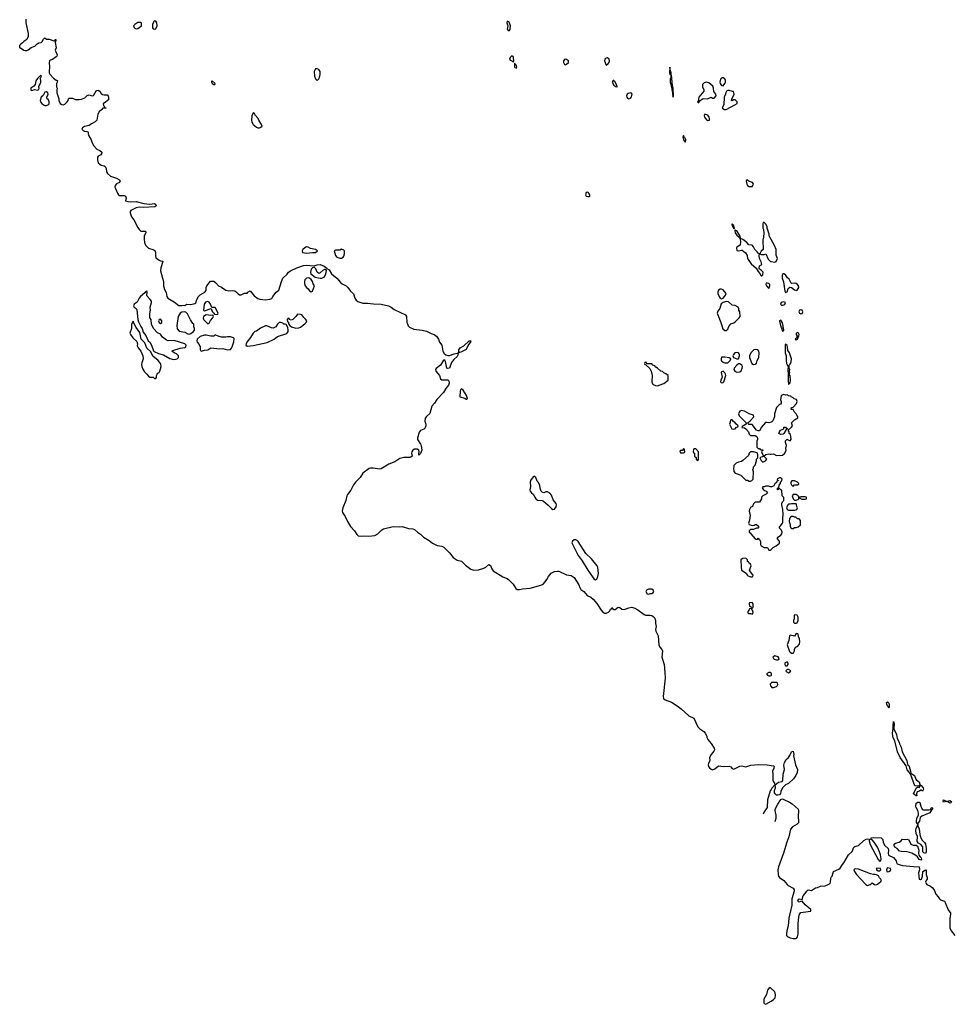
# Model space of a CAD drawing. Header units: inches. Extents: x 2380427 to 2580949, y 385907 to 546039.
# Tile 56 of 121: x 2520117 to 2532384, y 418423 to 431371. Entities that reach past the tile are written whole.
import ezdxf

# ---------------------------------------------------------------- set-up
doc = ezdxf.new("R2010")
doc.units = ezdxf.units.IN
doc.header["$MEASUREMENT"] = 0
for name, color, linetype in [('C5421', 7, 'Continuous'), ('C5422', 7, 'Continuous'), ('C5423', 7, 'Continuous'), ('C5431', 7, 'Continuous'), ('C5432', 7, 'Continuous')]:
    doc.layers.add(name, color=color, linetype=linetype)

msp = doc.modelspace()

# ---------------------------------------------------------------- linework, layer by layer
at = {"layer": 'C5421', "color": 5, "elevation": 20}
msp.add_lwpolyline([(2530000, 418633), (2529990, 418642), (2529970, 418631), (2529955, 418610), (2529947, 418590), (2529942, 418550), (2529903, 418490), (2529904, 418444), (2529910, 418433), (2529930, 418423), (2530000, 418466)], dxfattribs=at)
at = {"layer": 'C5422', "color": 5}
for points, elevation in [([(2521062, 430000), (2521030, 429980), (2520970, 429966), (2520945, 429950), (2520935, 429930), (2520953, 429913), (2520970, 429906), (2521002, 429902), (2521015, 429895), (2521019, 429890), (2521018, 429870), (2521025, 429845), (2521059, 429790), (2521071, 429750), (2521091, 429711), (2521131, 429670), (2521171, 429650), (2521196, 429630), (2521194, 429606), (2521184, 429596), (2521150, 429577), (2521139, 429561), (2521139, 429530), (2521151, 429490), (2521171, 429470), (2521190, 429459), (2521230, 429451), (2521241, 429441), (2521253, 429413), (2521260, 429370), (2521273, 429350), (2521310, 429313), (2521390, 429286), (2521421, 429270), (2521439, 429250), (2521431, 429230), (2521390, 429212), (2521371, 429189), (2521370, 429170), (2521378, 429150), (2521405, 429090), (2521418, 429070), (2521430, 429060), (2521490, 429059), (2521510, 429050), (2521516, 429030), (2521511, 428990), (2521538, 428978), (2521570, 428974), (2521650, 428981), (2521750, 428954), (2521830, 428947), (2521890, 428953), (2521910, 428942), (2521914, 428926), (2521910, 428918), (2521894, 428910), (2521750, 428902), (2521690, 428906), (2521650, 428898), (2521579, 428861), (2521570, 428850), (2521569, 428830), (2521590, 428778), (2521617, 428737), (2521670, 428638), (2521690, 428610), (2521710, 428592), (2521771, 428590), (2521775, 428570), (2521756, 428530), (2521753, 428487), (2521757, 428443), (2521770, 428408), (2521810, 428366), (2521870, 428350), (2521896, 428336), (2521905, 428310), (2521902, 428270), (2521910, 428238), (2521950, 428207), (2521970, 428199), (2521997, 428197), (2522002, 428190), (2521973, 428110), (2521971, 428069), (2521996, 427970), (2522011, 427930), (2522011, 427870), (2522024, 427824), (2522043, 427783), (2522051, 427730), (2522066, 427710), (2522155, 427655), (2522210, 427612), (2522250, 427612), (2522270, 427618), (2522290, 427612), (2522310, 427631), (2522370, 427625), (2522422, 427638), (2522434, 427646), (2522449, 427691), (2522469, 427731), (2522489, 427751), (2522553, 427787), (2522569, 427810), (2522569, 427850), (2522579, 427870), (2522629, 427931), (2522650, 427934), (2522670, 427932), (2522698, 427910), (2522731, 427870), (2522772, 427852), (2522830, 427816), (2522870, 427805), (2522910, 427810), (2522946, 427806), (2522971, 427790), (2522990, 427766), (2523010, 427751), (2523030, 427752), (2523073, 427773), (2523110, 427774), (2523118, 427790), (2523150, 427805), (2523200, 427740), (2523250, 427703), (2523275, 427695), (2523352, 427688), (2523406, 427694), (2523434, 427706), (2523445, 427730), (2523490, 427786), (2523524, 427816), (2523561, 427930), (2523580, 427970), (2523636, 428024), (2523655, 428050), (2523681, 428070), (2523761, 428110), (2523850, 428138), (2523890, 428143), (2523990, 428135), (2524032, 428148), (2524070, 428150), (2524121, 428130), (2524151, 428110), (2524158, 428098), (2524190, 428081), (2524219, 428030), (2524290, 427970), (2524335, 427915), (2524358, 427898), (2524410, 427870), (2524434, 427850), (2524470, 427803), (2524510, 427767), (2524527, 427710), (2524544, 427684), (2524565, 427665), (2524630, 427642), (2524690, 427643), (2524770, 427634), (2524870, 427631), (2524970, 427606), (2525002, 427590), (2525042, 427562), (2525190, 427490), (2525207, 427470), (2525211, 427391), (2525216, 427370), (2525226, 427346), (2525246, 427326), (2525302, 427302), (2525410, 427290), (2525470, 427273), (2525530, 427244), (2525570, 427230), (2525601, 427210), (2525626, 427170), (2525639, 427130), (2525668, 427090), (2525681, 427010), (2525700, 426980), (2525722, 426962), (2525750, 426956), (2525770, 426957), (2525830, 426977), (2525870, 426984), (2525879, 426981), (2525889, 426991), (2525895, 427005), (2525892, 427012), (2525895, 427030), (2525910, 427056), (2525957, 427083), (2526030, 427147), (2526051, 427150), (2526045, 427135), (2526047, 427130), (2526022, 427098), (2525990, 427035), (2525910, 426996), (2525902, 426998), (2525881, 426979), (2525884, 426970), (2525870, 426940), (2525824, 426896), (2525797, 426863), (2525770, 426790), (2525750, 426784), (2525736, 426790), (2525729, 426809), (2525718, 426878), (2525710, 426892), (2525690, 426894), (2525650, 426830), (2525595, 426785), (2525588, 426770), (2525592, 426750), (2525639, 426690), (2525650, 426648), (2525670, 426636), (2525753, 426633), (2525768, 426610), (2525767, 426590), (2525756, 426564), (2525721, 426519), (2525690, 426468), (2525602, 426378), (2525575, 426330), (2525539, 426290), (2525510, 426192), (2525467, 426153), (2525452, 426130), (2525448, 426090), (2525461, 426050), (2525461, 426030), (2525450, 426003), (2525433, 425987), (2525390, 425970), (2525372, 425948), (2525350, 425870), (2525350, 425850), (2525391, 425790), (2525399, 425770), (2525406, 425710), (2525390, 425665), (2525366, 425646), (2525366, 425666), (2525373, 425687), (2525368, 425710), (2525345, 425725), (2525310, 425722), (2525290, 425710), (2525274, 425690), (2525270, 425670), (2525278, 425630), (2525263, 425617), (2525247, 425613), (2525170, 425612), (2525119, 425601), (2525050, 425555), (2524974, 425526), (2524870, 425465), (2524850, 425460), (2524765, 425475), (2524730, 425475), (2524716, 425470), (2524631, 425409), (2524594, 425350), (2524536, 425290), (2524510, 425254), (2524474, 425186), (2524430, 425126), (2524421, 425110), (2524408, 425050), (2524366, 424950), (2524359, 424910), (2524365, 424890), (2524398, 424838), (2524429, 424770), (2524470, 424708), (2524522, 424650), (2524550, 424601), (2524570, 424584), (2524610, 424578), (2524650, 424584), (2524710, 424578), (2524790, 424587), (2524830, 424611), (2524879, 424661), (2524903, 424677), (2525030, 424706), (2525110, 424702), (2525150, 424705), (2525230, 424678), (2525290, 424677), (2525310, 424667), (2525350, 424630), (2525390, 424606), (2525430, 424565), (2525503, 424523), (2525549, 424489), (2525610, 424456), (2525668, 424448), (2525695, 424435), (2525770, 424362), (2525817, 424297), (2525870, 424265), (2525930, 424249), (2525980, 424200), (2526050, 424145), (2526090, 424133), (2526150, 424136), (2526223, 424157), (2526247, 424170), (2526290, 424205), (2526310, 424193), (2526327, 424150), (2526345, 424125), (2526470, 424046), (2526530, 424021), (2526548, 424008), (2526609, 423950), (2526643, 423890), (2526660, 423880), (2526690, 423877), (2526730, 423886), (2526830, 423894), (2526970, 423933), (2527001, 423950), (2527030, 423977), (2527052, 424008), (2527072, 424050), (2527109, 424091), (2527150, 424113), (2527190, 424119), (2527210, 424117), (2527310, 424072), (2527370, 424063), (2527410, 424037), (2527470, 423941), (2527483, 423903), (2527499, 423879), (2527537, 423850), (2527581, 423801), (2527630, 423776), (2527660, 423750), (2527710, 423694), (2527764, 423604), (2527790, 423575), (2527810, 423568), (2527830, 423568), (2527860, 423580), (2527881, 423599), (2527890, 423619), (2527908, 423632), (2527910, 423642), (2527914, 423630), (2527930, 423614), (2527950, 423616), (2527990, 423646), (2528010, 423639), (2528038, 423618), (2528070, 423613), (2528130, 423638), (2528170, 423645), (2528210, 423631), (2528249, 423610), (2528330, 423547), (2528350, 423541), (2528410, 423540), (2528430, 423536), (2528450, 423524), (2528470, 423500), (2528481, 423470), (2528480, 423430), (2528488, 423390), (2528481, 423350), (2528484, 423330), (2528513, 423270), (2528524, 423150), (2528539, 423119), (2528564, 423090), (2528571, 423071), (2528565, 422990), (2528592, 422890), (2528604, 422790), (2528606, 422710), (2528583, 422470), (2528586, 422446), (2528590, 422438), (2528607, 422427), (2528690, 422395), (2528764, 422350), (2528818, 422310), (2528917, 422217), (2528986, 422186), (2529035, 422070), (2529064, 422044), (2529116, 422010), (2529134, 421990), (2529154, 421950), (2529156, 421930), (2529167, 421907), (2529214, 421854), (2529253, 421790), (2529257, 421770), (2529246, 421750), (2529211, 421710), (2529192, 421670), (2529194, 421630), (2529176, 421590), (2529174, 421570), (2529177, 421550), (2529190, 421531), (2529210, 421515), (2529230, 421508), (2529260, 421520), (2529310, 421558), (2529371, 421551), (2529450, 421555), (2529470, 421547), (2529490, 421525), (2529510, 421516), (2529530, 421522), (2529570, 421548), (2529590, 421556), (2529617, 421557), (2529670, 421545), (2529734, 421566), (2529830, 421575), (2529950, 421570), (2530000, 421564)], 20), ([(2523185, 430000), (2523190, 429992), (2523230, 429958), (2523250, 429951), (2523270, 429951), (2523290, 429958), (2523308, 429970), (2523294, 430000)], 40), ([(2530000, 428479), (2529982, 428510), (2529975, 428530), (2529975, 428550), (2529948, 428628), (2529947, 428647), (2529936, 428676), (2529910, 428706), (2529898, 428702), (2529893, 428687), (2529892, 428630), (2529902, 428610), (2529905, 428570), (2529902, 428510), (2529892, 428470), (2529894, 428350), (2529870, 428326), (2529854, 428290), (2529870, 428282), (2529910, 428282), (2529933, 428293), (2529964, 428224), (2529992, 428192), (2530000, 428191)], 40), ([(2530000, 426080), (2529970, 426069), (2529944, 426076), (2529925, 426075), (2529871, 426010), (2529867, 425993), (2529850, 425966), (2529830, 425966), (2529810, 425975), (2529750, 426049), (2529709, 426049), (2529698, 426058), (2529695, 426070), (2529725, 426095), (2529775, 426150), (2529770, 426170), (2529710, 426188), (2529650, 426221), (2529630, 426227), (2529610, 426230), (2529590, 426225), (2529579, 426210), (2529573, 426190), (2529581, 426161), (2529674, 426070), (2529674, 426050), (2529618, 426022), (2529614, 426010), (2529650, 426002), (2529670, 425992), (2529701, 425950), (2529710, 425922), (2529730, 425905), (2529790, 425902), (2529814, 425890), (2529822, 425870), (2529822, 425850), (2529814, 425830), (2529814, 425750), (2529830, 425734), (2529850, 425734), (2529858, 425718), (2529893, 425713), (2529890, 425706), (2529878, 425702), (2529874, 425690), (2529898, 425638), (2529910, 425634), (2529930, 425652), (2529970, 425661), (2529990, 425656), (2530000, 425657)], 40), ([(2530000, 425226), (2529990, 425226), (2529970, 425238), (2529950, 425238), (2529925, 425235), (2529910, 425226), (2529890, 425226), (2529885, 425215), (2529886, 425206), (2529906, 425186), (2529934, 425170), (2529952, 425150), (2529950, 425146), (2529934, 425130), (2529890, 425108), (2529872, 425090), (2529872, 425070), (2529850, 425026), (2529790, 425026), (2529770, 425006), (2529754, 424970), (2529730, 424955), (2529715, 424930), (2529711, 424910), (2529727, 424850), (2529716, 424790), (2529701, 424750), (2529710, 424732), (2529750, 424718), (2529776, 424724), (2529790, 424731), (2529810, 424732), (2529834, 424710), (2529834, 424690), (2529830, 424686), (2529810, 424686), (2529770, 424668), (2529730, 424666), (2529714, 424650), (2529714, 424630), (2529725, 424625), (2529732, 424610), (2529790, 424542), (2529810, 424534), (2529822, 424538), (2529830, 424554), (2529838, 424538), (2529854, 424530), (2529862, 424510), (2529862, 424470), (2529871, 424451), (2529910, 424432), (2529952, 424432), (2529970, 424394), (2529990, 424394), (2530000, 424404)], 40), ([(2530000, 422776), (2529990, 422786), (2529970, 422786), (2529942, 422770), (2529954, 422750), (2529970, 422742), (2529990, 422742), (2530000, 422747)], 40), ([(2530000, 422646), (2529987, 422633), (2529991, 422610), (2530000, 422601)], 40), ([(2530000, 421248), (2529990, 421230), (2529954, 421110), (2529947, 421010), (2529910, 420953), (2529897, 420923)], 20)]:
    msp.add_lwpolyline(points, dxfattribs=dict(at, elevation=elevation))
for points, elevation in [([(2528850, 429848), (2528841, 429830), (2528844, 429810), (2528850, 429792), (2528870, 429762), (2528876, 429764), (2528878, 429790), (2528870, 429814), (2528861, 429821)], 40), ([(2529690, 429266), (2529678, 429262), (2529674, 429246), (2529681, 429210), (2529690, 429192), (2529710, 429178), (2529750, 429178), (2529762, 429190), (2529769, 429210), (2529754, 429230), (2529708, 429248)], 40), ([(2527590, 429104), (2527570, 429097), (2527561, 429070), (2527570, 429051), (2527590, 429045), (2527610, 429047), (2527618, 429050), (2527618, 429070), (2527604, 429090)], 40), ([(2529490, 428686), (2529485, 428675), (2529490, 428654), (2529494, 428654), (2529510, 428622), (2529516, 428624), (2529518, 428630), (2529510, 428666), (2529495, 428675)], 40), ([(2529530, 428606), (2529525, 428595), (2529528, 428568), (2529550, 428538), (2529576, 428516), (2529590, 428492), (2529599, 428501), (2529590, 428535), (2529550, 428594), (2529536, 428596)], 40), ([(2529610, 428489), (2529594, 428486), (2529599, 428450), (2529592, 428408), (2529550, 428378), (2529546, 428370), (2529550, 428334), (2529570, 428331), (2529610, 428342), (2529620, 428340), (2529664, 428304), (2529687, 428270), (2529691, 428231), (2529697, 428217), (2529740, 428160), (2529803, 428103), (2529830, 428058), (2529854, 428034), (2529870, 428002), (2529878, 428002), (2529890, 428014), (2529895, 428050), (2529874, 428074), (2529849, 428089), (2529845, 428105), (2529850, 428134), (2529878, 428150), (2529870, 428186), (2529849, 428229), (2529844, 428270), (2529848, 428290), (2529830, 428302), (2529819, 428319), (2529788, 428350), (2529770, 428386), (2529750, 428406), (2529706, 428410), (2529680, 428440), (2529630, 428479)], 40), ([(2523890, 428382), (2523867, 428373), (2523842, 428350), (2523831, 428330), (2523838, 428310), (2523863, 428303), (2523890, 428301), (2523970, 428309), (2524010, 428311), (2524034, 428330), (2524008, 428350), (2523944, 428364), (2523910, 428379)], 40), ([(2524350, 428354), (2524330, 428342), (2524270, 428342), (2524252, 428330), (2524271, 428270), (2524290, 428248), (2524330, 428233), (2524350, 428235), (2524370, 428246), (2524380, 428260), (2524389, 428290), (2524389, 428330), (2524382, 428342)], 40), ([(2523990, 428118), (2523970, 428109), (2523951, 428089), (2523942, 428050), (2523947, 428030), (2524005, 427985), (2524069, 427971), (2524090, 427971), (2524110, 427981), (2524128, 427990), (2524145, 428030), (2524154, 428074), (2524144, 428084), (2524130, 428086), (2524110, 428077), (2524070, 428044), (2524050, 428033), (2524030, 428050), (2524014, 428094)], 20), ([(2523910, 427975), (2523890, 427970), (2523869, 427951), (2523863, 427930), (2523863, 427903), (2523873, 427873), (2523890, 427851), (2523912, 427832), (2523930, 427804), (2523950, 427791), (2523970, 427801), (2523995, 427870), (2523977, 427897), (2523967, 427930), (2523953, 427953), (2523930, 427970)], 20), ([(2521790, 427806), (2521786, 427794), (2521770, 427792), (2521763, 427777), (2521706, 427730), (2521690, 427709), (2521664, 427656), (2521624, 427630), (2521613, 427610), (2521623, 427590), (2521651, 427571), (2521657, 427557), (2521670, 427430), (2521679, 427399), (2521710, 427338), (2521730, 427310), (2521741, 427261), (2521777, 427217), (2521807, 427150), (2521827, 427130), (2521853, 427090), (2521877, 427017), (2521887, 427007), (2521942, 426982), (2522010, 426962), (2522090, 426917), (2522142, 426902), (2522170, 426905), (2522189, 426911), (2522208, 426930), (2522208, 426950), (2522178, 426978), (2522148, 426990), (2522118, 427010), (2522130, 427022), (2522229, 427051), (2522290, 427062), (2522301, 427070), (2522305, 427090), (2522289, 427110), (2522150, 427152), (2522070, 427150), (2522050, 427156), (2521997, 427197), (2521970, 427234), (2521930, 427255), (2521879, 427310), (2521849, 427369), (2521848, 427428), (2521828, 427450), (2521828, 427508), (2521839, 427550), (2521835, 427590), (2521849, 427650), (2521849, 427670), (2521835, 427690), (2521794, 427734), (2521789, 427750), (2521794, 427790)], 20), ([(2529350, 427829), (2529330, 427829), (2529307, 427813), (2529299, 427790), (2529299, 427770), (2529321, 427721), (2529330, 427711), (2529350, 427701), (2529370, 427711), (2529389, 427730), (2529402, 427750), (2529408, 427770), (2529370, 427818)], 40), ([(2529950, 427908), (2529934, 427906), (2529932, 427890), (2529938, 427870), (2529970, 427834), (2529982, 427870), (2529982, 427890), (2529970, 427902)], 40), ([(2522590, 427665), (2522563, 427657), (2522545, 427630), (2522534, 427550), (2522542, 427542), (2522550, 427542), (2522634, 427574), (2522650, 427534), (2522673, 427513), (2522678, 427498), (2522710, 427494), (2522722, 427498), (2522726, 427510), (2522690, 427586), (2522646, 427586), (2522629, 427630), (2522610, 427657)], 20), ([(2529410, 427665), (2529370, 427654), (2529345, 427635), (2529326, 427574), (2529300, 427540), (2529291, 427510), (2529340, 427390), (2529367, 427307), (2529390, 427282), (2529410, 427282), (2529430, 427302), (2529444, 427336), (2529469, 427371), (2529510, 427384), (2529530, 427396), (2529554, 427426), (2529582, 427450), (2529595, 427470), (2529588, 427528), (2529578, 427550), (2529578, 427570), (2529568, 427590), (2529530, 427613), (2529490, 427618), (2529440, 427660)], 40), ([(2521970, 427435), (2521954, 427430), (2521945, 427410), (2521952, 427390), (2521970, 427378), (2521988, 427390), (2521988, 427410)], 20), ([(2522290, 427529), (2522250, 427524), (2522228, 427512), (2522201, 427470), (2522186, 427350), (2522190, 427305), (2522214, 427274), (2522290, 427263), (2522330, 427239), (2522350, 427236), (2522370, 427243), (2522402, 427270), (2522415, 427290), (2522418, 427310), (2522408, 427330), (2522407, 427367), (2522396, 427376), (2522364, 427424), (2522325, 427505), (2522304, 427524)], 20), ([(2522570, 427488), (2522534, 427470), (2522531, 427450), (2522536, 427430), (2522551, 427410), (2522590, 427372), (2522610, 427382), (2522626, 427414), (2522658, 427450), (2522666, 427470), (2522662, 427482), (2522650, 427486), (2522630, 427482)], 20), ([(2523770, 427498), (2523750, 427468), (2523712, 427430), (2523690, 427418), (2523667, 427427), (2523662, 427442), (2523650, 427446), (2523634, 427430), (2523638, 427398), (2523653, 427393), (2523654, 427370), (2523672, 427350), (2523694, 427334), (2523750, 427313), (2523790, 427318), (2523810, 427328), (2523869, 427370), (2523886, 427390), (2523892, 427410), (2523875, 427435), (2523853, 427453), (2523829, 427489), (2523810, 427495)], 20), ([(2521610, 427406), (2521590, 427366), (2521586, 427310), (2521568, 427250), (2521576, 427230), (2521607, 427187), (2521657, 427137), (2521665, 427110), (2521664, 427084), (2521674, 427054), (2521711, 427010), (2521737, 426950), (2521742, 426910), (2521723, 426857), (2521721, 426839), (2521724, 426810), (2521736, 426776), (2521760, 426740), (2521791, 426710), (2521810, 426682), (2521830, 426672), (2521872, 426672), (2521890, 426654), (2521910, 426654), (2521916, 426664), (2521918, 426690), (2521926, 426710), (2521936, 426724), (2521950, 426732), (2521962, 426750), (2521977, 426810), (2521975, 426835), (2521969, 426850), (2521939, 426890), (2521868, 426948), (2521842, 427002), (2521790, 427053), (2521762, 427122), (2521713, 427170), (2521698, 427258), (2521650, 427322), (2521622, 427370)], 20), ([(2523550, 427389), (2523532, 427388), (2523510, 427368), (2523487, 427333), (2523462, 427318), (2523450, 427314), (2523430, 427317), (2523370, 427344), (2523350, 427344), (2523286, 427314), (2523230, 427275), (2523211, 427269), (2523190, 427248), (2523154, 427190), (2523107, 427130), (2523095, 427110), (2523091, 427090), (2523110, 427076), (2523190, 427088), (2523372, 427128), (2523465, 427170), (2523510, 427206), (2523630, 427246), (2523647, 427270), (2523649, 427290), (2523642, 427322), (2523622, 427362), (2523608, 427368), (2523590, 427369), (2523579, 427379)], 20), ([(2522690, 427226), (2522684, 427216), (2522670, 427209), (2522630, 427209), (2522570, 427224), (2522550, 427224), (2522490, 427204), (2522451, 427170), (2522446, 427150), (2522451, 427130), (2522478, 427098), (2522491, 427070), (2522492, 427032), (2522498, 427018), (2522510, 427014), (2522550, 427025), (2522590, 427031), (2522630, 427056), (2522750, 427042), (2522790, 427045), (2522850, 427030), (2522890, 427035), (2522905, 427050), (2522913, 427067), (2522934, 427134), (2522937, 427177), (2522929, 427189), (2522890, 427199), (2522850, 427202), (2522830, 427195), (2522770, 427198), (2522726, 427210)], 20), ([(2529790, 427035), (2529774, 427030), (2529732, 426990), (2529718, 426950), (2529718, 426930), (2529745, 426850), (2529770, 426838), (2529790, 426842), (2529810, 426854), (2529818, 426890), (2529838, 426930), (2529842, 426990), (2529838, 427010), (2529826, 427030)], 40), ([(2529390, 426935), (2529349, 426931), (2529342, 426910), (2529344, 426890), (2529359, 426870), (2529390, 426858), (2529430, 426860), (2529462, 426890), (2529472, 426912), (2529450, 426925)], 40), ([(2529554, 426994), (2529523, 426990), (2529504, 426970), (2529498, 426950), (2529505, 426930), (2529550, 426913), (2529570, 426911), (2529577, 426923), (2529583, 426950), (2529584, 426970), (2529579, 426979), (2529570, 426990)], 40), ([(2528350, 426866), (2528338, 426862), (2528334, 426850), (2528338, 426838), (2528354, 426834), (2528404, 426784), (2528425, 426750), (2528436, 426690), (2528431, 426610), (2528442, 426582), (2528450, 426572), (2528480, 426560), (2528510, 426558), (2528530, 426565), (2528590, 426585), (2528646, 426630), (2528646, 426690), (2528616, 426716), (2528590, 426726), (2528570, 426746), (2528550, 426748), (2528508, 426788), (2528483, 426803), (2528470, 426818), (2528446, 426830), (2528430, 426846), (2528366, 426846), (2528362, 426862)], 40), ([(2529590, 426847), (2529570, 426845), (2529550, 426830), (2529516, 426790), (2529511, 426770), (2529522, 426750), (2529550, 426737), (2529590, 426742), (2529605, 426755), (2529621, 426790), (2529624, 426810), (2529615, 426830)], 40), ([(2529370, 426747), (2529350, 426739), (2529345, 426730), (2529359, 426670), (2529340, 426630), (2529336, 426610), (2529350, 426595), (2529370, 426598), (2529380, 426610), (2529406, 426690), (2529402, 426710), (2529390, 426729)], 40), ([(2525930, 426518), (2525917, 426503), (2525910, 426486), (2525906, 426410), (2525972, 426392), (2525990, 426382), (2525998, 426382), (2526006, 426390), (2525995, 426430), (2525950, 426498)], 40), ([(2529490, 426108), (2529473, 426107), (2529454, 426050), (2529486, 425990), (2529510, 425985), (2529526, 425990), (2529547, 426013), (2529562, 426018), (2529566, 426030), (2529536, 426056), (2529528, 426070), (2529505, 426085)], 40), ([(2528850, 425726), (2528833, 425707), (2528810, 425706), (2528802, 425698), (2528810, 425674), (2528850, 425674), (2528862, 425678), (2528866, 425690), (2528862, 425722)], 40), ([(2529010, 425726), (2528990, 425726), (2528978, 425722), (2528974, 425690), (2528978, 425678), (2528994, 425670), (2528994, 425630), (2529013, 425613), (2529014, 425590), (2529030, 425574), (2529042, 425578), (2529046, 425590), (2529046, 425690)], 40), ([(2529770, 425688), (2529730, 425688), (2529712, 425670), (2529702, 425638), (2529630, 425575), (2529610, 425562), (2529570, 425554), (2529541, 425539), (2529512, 425510), (2529512, 425490), (2529505, 425475), (2529511, 425430), (2529528, 425408), (2529601, 425381), (2529670, 425314), (2529690, 425314), (2529710, 425302), (2529730, 425302), (2529746, 425310), (2529766, 425330), (2529767, 425427), (2529758, 425450), (2529767, 425473), (2529769, 425491), (2529790, 425514), (2529809, 425570), (2529808, 425592), (2529826, 425610), (2529828, 425650), (2529815, 425675)], 40), ([(2529890, 425628), (2529854, 425610), (2529870, 425574), (2529890, 425554), (2529910, 425562), (2529926, 425570), (2529946, 425590), (2529910, 425626)], 40), ([(2526890, 425368), (2526870, 425358), (2526838, 425310), (2526831, 425290), (2526834, 425234), (2526825, 425190), (2526831, 425170), (2526850, 425148), (2526873, 425133), (2526892, 425090), (2526908, 425068), (2526930, 425054), (2526988, 425048), (2527002, 425042), (2527068, 424988), (2527110, 424945), (2527130, 424931), (2527150, 424936), (2527173, 424967), (2527176, 424990), (2527172, 425010), (2527136, 425056), (2527110, 425117), (2527090, 425143), (2527061, 425161), (2527036, 425164), (2527010, 425149), (2526990, 425158), (2526978, 425170), (2526962, 425210), (2526958, 425250), (2526938, 425290), (2526924, 425304), (2526908, 425350)], 40), ([(2527430, 424529), (2527410, 424529), (2527390, 424515), (2527381, 424490), (2527430, 424387), (2527464, 424324), (2527515, 424255), (2527590, 424131), (2527650, 424043), (2527670, 424019), (2527690, 424006), (2527710, 424012), (2527723, 424050), (2527729, 424090), (2527721, 424170), (2527713, 424190), (2527640, 424280), (2527564, 424350), (2527461, 424510), (2527450, 424521)], 40), ([(2529670, 424288), (2529630, 424284), (2529606, 424274), (2529602, 424270), (2529606, 424170), (2529612, 424130), (2529671, 424091), (2529690, 424062), (2529730, 424045), (2529750, 424045), (2529758, 424050), (2529766, 424070), (2529755, 424075), (2529748, 424090), (2529729, 424109), (2529718, 424130), (2529738, 424190), (2529728, 424210), (2529706, 424230), (2529702, 424242), (2529690, 424246), (2529688, 424270)], 40), ([(2528430, 423884), (2528390, 423884), (2528380, 423880), (2528362, 423870), (2528351, 423850), (2528370, 423822), (2528390, 423818), (2528410, 423826), (2528430, 423826), (2528450, 423838), (2528457, 423850), (2528449, 423870)], 40), ([(2529750, 423706), (2529718, 423702), (2529714, 423690), (2529718, 423658), (2529733, 423653), (2529738, 423638), (2529750, 423634), (2529762, 423638), (2529766, 423650), (2529766, 423690)], 40), ([(2529730, 423626), (2529718, 423622), (2529714, 423610), (2529694, 423590), (2529694, 423570), (2529704, 423564), (2529730, 423562), (2529750, 423554), (2529766, 423570), (2529762, 423602), (2529750, 423606), (2529742, 423622)], 40)]:
    msp.add_lwpolyline(points, close=True, dxfattribs=dict(at, elevation=elevation))
at = {"layer": 'C5423', "color": 5}
for points, elevation in [([(2520197, 431377), (2520199, 431330), (2520231, 431190), (2520228, 431152), (2520211, 431109), (2520170, 431085), (2520154, 431066), (2520131, 431050), (2520117, 431030), (2520117, 431010), (2520170, 430971), (2520190, 430964), (2520210, 430967), (2520230, 430975), (2520270, 431005), (2520315, 431025), (2520346, 431054), (2520370, 431066), (2520398, 431070), (2520415, 431085), (2520430, 431114), (2520450, 431134), (2520470, 431114), (2520507, 431113), (2520566, 431094), (2520582, 431098), (2520586, 431110), (2520591, 431111), (2520594, 431090), (2520582, 431078), (2520582, 431070), (2520598, 431002), (2520585, 430970), (2520611, 430910), (2520605, 430890), (2520597, 430883), (2520550, 430849), (2520522, 430838), (2520511, 430829), (2520505, 430810), (2520505, 430790), (2520511, 430770), (2520506, 430674), (2520514, 430654), (2520563, 430603), (2520597, 430577), (2520614, 430570), (2520612, 430550), (2520602, 430530), (2520602, 430490), (2520611, 430470), (2520605, 430450), (2520605, 430410), (2520621, 430370), (2520631, 430330), (2520631, 430310), (2520651, 430270), (2520670, 430256), (2520690, 430251), (2520710, 430261), (2520742, 430290), (2520755, 430310), (2520758, 430330), (2520770, 430338), (2520810, 430341), (2520850, 430323), (2520899, 430321), (2520932, 430328), (2520975, 430345), (2521007, 430373), (2521030, 430381), (2521070, 430371), (2521090, 430372), (2521125, 430435), (2521130, 430441), (2521150, 430446), (2521170, 430430), (2521190, 430401), (2521208, 430388), (2521230, 430383), (2521270, 430385), (2521277, 430377), (2521287, 430350), (2521285, 430315), (2521230, 430274), (2521214, 430270), (2521218, 430238), (2521230, 430234), (2521238, 430218), (2521254, 430210), (2521250, 430206), (2521210, 430208), (2521198, 430190), (2521161, 430159), (2521146, 430130), (2521131, 430050), (2521111, 430030), (2521062, 430000)], 20), ([(2523294, 430000), (2523290, 430008), (2523262, 430050), (2523252, 430072), (2523218, 430110), (2523202, 430142), (2523190, 430146), (2523172, 430108), (2523165, 430050), (2523170, 430022), (2523185, 430000)], 40)]:
    msp.add_lwpolyline(points, dxfattribs=dict(at, elevation=elevation))
for points, elevation in [([(2521710, 431335), (2521670, 431335), (2521630, 431309), (2521616, 431290), (2521621, 431270), (2521630, 431261), (2521650, 431251), (2521670, 431256), (2521718, 431290), (2521720, 431320), (2521718, 431330)], 40), ([(2521890, 431354), (2521885, 431350), (2521862, 431310), (2521864, 431264), (2521874, 431250), (2521890, 431245), (2521910, 431252), (2521925, 431290), (2521920, 431330), (2521910, 431353)], 40), ([(2526530, 431353), (2526523, 431330), (2526539, 431290), (2526528, 431248), (2526542, 431230), (2526550, 431227), (2526558, 431230), (2526569, 431250), (2526575, 431290), (2526557, 431337), (2526550, 431345)], 40), ([(2526590, 430894), (2526570, 430876), (2526559, 430850), (2526570, 430839), (2526604, 430824), (2526610, 430812), (2526616, 430824), (2526614, 430874), (2526607, 430887)], 40), ([(2526630, 430798), (2526625, 430795), (2526625, 430750), (2526630, 430741), (2526650, 430732), (2526656, 430750), (2526650, 430768), (2526639, 430779)], 40), ([(2527289, 430851), (2527268, 430832), (2527271, 430810), (2527283, 430783), (2527290, 430779), (2527310, 430788), (2527334, 430810), (2527337, 430830), (2527310, 430849)], 40), ([(2527850, 430870), (2527830, 430867), (2527821, 430859), (2527813, 430850), (2527810, 430830), (2527830, 430771), (2527850, 430781), (2527870, 430808), (2527875, 430830), (2527870, 430852)], 40), ([(2524030, 430726), (2524010, 430726), (2523992, 430690), (2523996, 430630), (2524010, 430592), (2524030, 430572), (2524050, 430592), (2524059, 430610), (2524069, 430650), (2524068, 430688), (2524050, 430718)], 40), ([(2528670, 430746), (2528663, 430670), (2528670, 430652), (2528686, 430654), (2528688, 430670), (2528675, 430710)], 40), ([(2520390, 430638), (2520358, 430602), (2520350, 430599), (2520330, 430568), (2520321, 430519), (2520304, 430496), (2520266, 430470), (2520263, 430450), (2520270, 430441), (2520290, 430443), (2520310, 430451), (2520350, 430446), (2520370, 430454), (2520374, 430470), (2520369, 430491), (2520395, 430550), (2520395, 430575), (2520388, 430592), (2520406, 430630)], 20), ([(2522650, 430568), (2522641, 430559), (2522641, 430550), (2522650, 430532), (2522670, 430518), (2522682, 430518), (2522688, 430530)], 40), ([(2527930, 430573), (2527922, 430570), (2527911, 430550), (2527930, 430512), (2527943, 430503), (2527950, 430492), (2527970, 430486), (2527975, 430490), (2527973, 430510), (2527961, 430521), (2527950, 430554)], 40), ([(2528690, 430646), (2528682, 430638), (2528681, 430610), (2528672, 430590), (2528672, 430550), (2528683, 430523), (2528690, 430474), (2528694, 430474), (2528694, 430450), (2528700, 430440), (2528710, 430354), (2528715, 430365), (2528712, 430470), (2528702, 430502)], 40), ([(2529150, 430550), (2529133, 430547), (2529119, 430541), (2529100, 430520), (2529096, 430490), (2529114, 430450), (2529115, 430430), (2529051, 430350), (2529042, 430298), (2529034, 430290), (2529042, 430282), (2529050, 430282), (2529066, 430310), (2529107, 430333), (2529166, 430330), (2529210, 430351), (2529230, 430341), (2529250, 430341), (2529279, 430370), (2529274, 430390), (2529248, 430428), (2529244, 430470), (2529235, 430495), (2529182, 430542)], 40), ([(2529370, 430607), (2529354, 430606), (2529342, 430598), (2529337, 430590), (2529328, 430550), (2529330, 430534), (2529350, 430504), (2529370, 430503), (2529393, 430530), (2529400, 430550), (2529400, 430570), (2529390, 430592)], 40), ([(2520470, 430424), (2520450, 430418), (2520427, 430373), (2520401, 430350), (2520387, 430310), (2520391, 430290), (2520408, 430268), (2520430, 430251), (2520450, 430243), (2520470, 430241), (2520489, 430251), (2520499, 430261), (2520504, 430270), (2520505, 430290), (2520496, 430316), (2520478, 430330), (2520475, 430350), (2520494, 430390), (2520489, 430410)], 20), ([(2528150, 430411), (2528119, 430401), (2528108, 430390), (2528099, 430370), (2528102, 430350), (2528110, 430341), (2528130, 430331), (2528150, 430337), (2528164, 430356), (2528171, 430390), (2528165, 430405)], 40), ([(2529450, 430439), (2529430, 430439), (2529416, 430430), (2529406, 430414), (2529401, 430390), (2529381, 430350), (2529378, 430250), (2529357, 430210), (2529385, 430190), (2529410, 430188), (2529524, 430250), (2529553, 430270), (2529552, 430290), (2529530, 430316), (2529505, 430315), (2529490, 430304), (2529478, 430310), (2529482, 430330), (2529501, 430359), (2529514, 430390), (2529507, 430427), (2529493, 430427)], 40), ([(2529130, 430128), (2529121, 430110), (2529125, 430090), (2529150, 430054), (2529170, 430045), (2529189, 430051), (2529192, 430070), (2529186, 430090), (2529170, 430117)], 40)]:
    msp.add_lwpolyline(points, close=True, dxfattribs=dict(at, elevation=elevation))
at = {"layer": 'C5431', "color": 5, "elevation": 20}
for points in [[(2530212, 420000), (2530225, 419985), (2530291, 419951), (2530305, 419930), (2530305, 419910), (2530275, 419810), (2530275, 419725), (2530234, 419554), (2530227, 419453), (2530208, 419388), (2530203, 419350), (2530205, 419330), (2530216, 419316), (2530250, 419298), (2530290, 419290), (2530330, 419290), (2530341, 419299), (2530349, 419310), (2530355, 419345), (2530356, 419484), (2530364, 419570), (2530373, 419610), (2530390, 419630), (2530490, 419642), (2530522, 419650), (2530524, 419670), (2530450, 419733), (2530410, 419779), (2530390, 419777), (2530370, 419767), (2530361, 419770), (2530350, 419790), (2530370, 419808), (2530410, 419801), (2530423, 419850), (2530450, 419880), (2530470, 419913), (2530490, 419929), (2530530, 419919), (2530585, 419955), (2530610, 419957), (2530650, 419976), (2530710, 419982), (2530752, 420000)], [(2531245, 420000), (2531270, 419985), (2531303, 419997), (2531306, 420000)], [(2531361, 420000), (2531370, 419994), (2531391, 420000)], [(2532048, 420000), (2532050, 419998), (2532098, 419978), (2532121, 419961), (2532144, 419930), (2532165, 419870), (2532197, 419837), (2532215, 419810), (2532230, 419796), (2532279, 419779), (2532290, 419762), (2532330, 419664), (2532350, 419633), (2532358, 419630), (2532362, 419610), (2532350, 419550), (2532353, 419430), (2532368, 419390), (2532416, 419330)], [(2530000, 418466), (2530033, 418487), (2530053, 418510), (2530058, 418542), (2530055, 418575), (2530047, 418590), (2530000, 418633)]]:
    msp.add_lwpolyline(points, dxfattribs=at)
at = {"layer": 'C5432', "color": 5}
for points, elevation in [([(2530000, 428191), (2530050, 428182), (2530068, 428192), (2530086, 428230), (2530067, 428273), (2530068, 428350), (2530043, 428403), (2530000, 428479)], 40), ([(2530000, 425657), (2530030, 425662), (2530070, 425642), (2530110, 425646), (2530130, 425641), (2530150, 425645), (2530182, 425670), (2530198, 425710), (2530195, 425730), (2530201, 425770), (2530189, 425810), (2530189, 425831), (2530210, 425854), (2530224, 425844), (2530250, 425834), (2530266, 425850), (2530262, 425890), (2530254, 425914), (2530238, 425930), (2530238, 425950), (2530226, 425974), (2530270, 426012), (2530282, 426030), (2530269, 426071), (2530308, 426110), (2530350, 426134), (2530353, 426153), (2530338, 426170), (2530328, 426190), (2530308, 426210), (2530290, 426246), (2530270, 426246), (2530266, 426250), (2530267, 426273), (2530290, 426274), (2530336, 426324), (2530342, 426350), (2530335, 426375), (2530305, 426385), (2530290, 426398), (2530266, 426410), (2530262, 426422), (2530230, 426426), (2530218, 426438), (2530190, 426435), (2530170, 426442), (2530134, 426430), (2530122, 426370), (2530131, 426351), (2530132, 426330), (2530124, 426316), (2530110, 426309), (2530071, 426270), (2530046, 426190), (2530043, 426150), (2530023, 426097), (2530010, 426084), (2530000, 426080)], 40), ([(2530000, 424404), (2530026, 424430), (2530069, 424451), (2530112, 424488), (2530113, 424513), (2530082, 424550), (2530098, 424570), (2530130, 424591), (2530141, 424610), (2530146, 424630), (2530137, 424657), (2530108, 424690), (2530118, 424710), (2530130, 424718), (2530152, 424748), (2530156, 424764), (2530154, 424810), (2530159, 424870), (2530155, 424930), (2530141, 424990), (2530141, 425010), (2530150, 425032), (2530168, 425050), (2530167, 425087), (2530148, 425110), (2530142, 425182), (2530127, 425187), (2530110, 425206), (2530098, 425202), (2530093, 425187), (2530086, 425190), (2530086, 425210), (2530102, 425218), (2530106, 425250), (2530126, 425270), (2530126, 425290), (2530136, 425304), (2530146, 425330), (2530130, 425346), (2530110, 425346), (2530085, 425335), (2530082, 425322), (2530093, 425313), (2530093, 425307), (2530078, 425302), (2530073, 425287), (2530050, 425266), (2530037, 425243), (2530010, 425226), (2530000, 425226)], 40), ([(2530000, 422747), (2530006, 422750), (2530006, 422770), (2530000, 422776)], 40), ([(2530000, 422601), (2530010, 422591), (2530031, 422591), (2530070, 422603), (2530079, 422610), (2530089, 422630), (2530084, 422644), (2530070, 422654), (2530030, 422657), (2530007, 422653), (2530000, 422646)], 40), ([(2530000, 421564), (2530030, 421560), (2530039, 421550), (2530036, 421530), (2530017, 421490), (2530025, 421450), (2530024, 421370), (2530030, 421350), (2530044, 421330), (2530048, 421310), (2530010, 421265), (2530000, 421248)], 20), ([(2530056, 420827), (2530069, 420871), (2530069, 420910), (2530053, 420970), (2530056, 420990), (2530087, 421053), (2530130, 421116), (2530150, 421123), (2530170, 421117), (2530243, 421083), (2530279, 421059), (2530357, 420990), (2530361, 420970), (2530355, 420890), (2530361, 420830), (2530359, 420810), (2530344, 420790), (2530283, 420757), (2530256, 420724), (2530234, 420626), (2530206, 420554), (2530165, 420410), (2530099, 420230), (2530091, 420190), (2530092, 420130), (2530097, 420110), (2530110, 420092), (2530170, 420050), (2530212, 420000)], 20), ([(2530752, 420000), (2530776, 420010), (2530782, 420030), (2530784, 420076), (2530790, 420094), (2530804, 420110), (2530820, 420170), (2530890, 420198), (2530910, 420212), (2530940, 420260), (2530958, 420282), (2531020, 420390), (2531067, 420433), (2531089, 420491), (2531102, 420498), (2531150, 420510), (2531222, 420578), (2531250, 420595), (2531270, 420600), (2531293, 420593), (2531289, 420571), (2531303, 420523), (2531410, 420328), (2531430, 420303), (2531436, 420304), (2531444, 420316), (2531446, 420334), (2531439, 420390), (2531428, 420430), (2531399, 420490), (2531357, 420557), (2531330, 420586), (2531318, 420590), (2531315, 420610), (2531350, 420618), (2531450, 420610), (2531471, 420591), (2531476, 420550), (2531496, 420510), (2531540, 420470), (2531543, 420450), (2531538, 420410), (2531546, 420386), (2531612, 420352), (2531646, 420310), (2531649, 420289), (2531658, 420270), (2531696, 420256), (2531729, 420249), (2531875, 420235), (2531950, 420233), (2531952, 420190), (2531940, 420150), (2531943, 420110), (2531950, 420070), (2531964, 420064), (2531970, 420063), (2531977, 420070), (2531992, 420108), (2531998, 420170), (2532030, 420191), (2532033, 420190), (2532038, 420178), (2532040, 420130), (2532054, 420090), (2532053, 420070), (2532039, 420050), (2532032, 420030), (2532038, 420010), (2532048, 420000)], 20), ([(2531391, 420000), (2531398, 420002), (2531444, 420036), (2531451, 420049), (2531444, 420070), (2531426, 420086), (2531411, 420111), (2531387, 420127), (2531370, 420132), (2531349, 420131), (2531310, 420137), (2531150, 420198), (2531114, 420206), (2531098, 420202), (2531089, 420190), (2531097, 420170), (2531124, 420130), (2531242, 420002), (2531245, 420000)], 20), ([(2531306, 420000), (2531330, 420020), (2531361, 420000)], 20)]:
    msp.add_lwpolyline(points, dxfattribs=dict(at, elevation=elevation))
for points, elevation in [([(2530170, 428028), (2530153, 428027), (2530145, 428010), (2530145, 427970), (2530164, 427924), (2530180, 427800), (2530190, 427782), (2530210, 427794), (2530223, 427837), (2530246, 427854), (2530270, 427851), (2530310, 427817), (2530330, 427811), (2530344, 427816), (2530353, 427827), (2530365, 427850), (2530363, 427870), (2530349, 427890), (2530330, 427902), (2530310, 427905), (2530270, 427901), (2530265, 427905), (2530238, 427958), (2530216, 427976), (2530190, 428018)], 40), ([(2530170, 427659), (2530150, 427658), (2530131, 427650), (2530123, 427630), (2530136, 427616), (2530150, 427615), (2530170, 427623), (2530182, 427630), (2530189, 427650)], 40), ([(2530390, 427557), (2530372, 427550), (2530367, 427530), (2530376, 427510), (2530390, 427502), (2530410, 427508), (2530419, 427530), (2530410, 427549)], 40), ([(2530130, 427418), (2530113, 427407), (2530130, 427334), (2530139, 427319), (2530150, 427274), (2530162, 427278), (2530166, 427294), (2530150, 427386)], 40), ([(2530350, 427257), (2530332, 427250), (2530332, 427230), (2530342, 427210), (2530333, 427187), (2530318, 427170), (2530330, 427161), (2530348, 427170), (2530367, 427213), (2530368, 427230), (2530362, 427250)], 40), ([(2530190, 427106), (2530185, 427090), (2530185, 426990), (2530198, 426950), (2530198, 426890), (2530205, 426850), (2530224, 426804), (2530221, 426770), (2530227, 426707), (2530225, 426630), (2530230, 426574), (2530250, 426594), (2530255, 426630), (2530250, 426686), (2530238, 426710), (2530248, 426730), (2530242, 426750), (2530248, 426770), (2530238, 426790), (2530238, 426830), (2530250, 426842), (2530264, 426870), (2530269, 426910), (2530242, 426990), (2530220, 427020), (2530218, 427070), (2530210, 427086)], 40), ([(2530130, 425914), (2530102, 425930), (2530109, 425950), (2530126, 425974), (2530166, 425990), (2530170, 426014), (2530190, 426014), (2530198, 425998), (2530210, 425994), (2530214, 425986), (2530198, 425982), (2530170, 425928), (2530160, 425920)], 40), ([(2530310, 425308), (2530273, 425307), (2530262, 425290), (2530262, 425270), (2530270, 425254), (2530290, 425234), (2530310, 425254), (2530350, 425254), (2530362, 425258), (2530366, 425270), (2530346, 425290)], 40), ([(2530330, 425129), (2530290, 425128), (2530278, 425110), (2530292, 425072), (2530310, 425054), (2530330, 425054), (2530350, 425062), (2530366, 425070), (2530366, 425090), (2530358, 425110)], 40), ([(2530450, 425098), (2530390, 425098), (2530374, 425090), (2530378, 425078), (2530405, 425065), (2530450, 425065), (2530466, 425070), (2530466, 425090)], 40), ([(2530330, 425006), (2530270, 425006), (2530250, 424998), (2530230, 424998), (2530225, 424995), (2530205, 424955), (2530212, 424932), (2530230, 424922), (2530310, 424921), (2530330, 424925), (2530338, 424930), (2530346, 424950), (2530338, 424970), (2530336, 424996)], 40), ([(2530290, 424838), (2530270, 424838), (2530254, 424830), (2530242, 424810), (2530238, 424770), (2530251, 424731), (2530252, 424710), (2530262, 424690), (2530270, 424682), (2530290, 424682), (2530308, 424692), (2530330, 424692), (2530356, 424704), (2530386, 424730), (2530387, 424787), (2530370, 424806), (2530349, 424809), (2530327, 424827), (2530308, 424828)], 40), ([(2530310, 423546), (2530302, 423530), (2530302, 423490), (2530294, 423470), (2530294, 423450), (2530310, 423434), (2530330, 423434), (2530342, 423438), (2530358, 423470), (2530355, 423515), (2530342, 423542)], 40), ([(2530330, 423298), (2530310, 423266), (2530250, 423278), (2530242, 423270), (2530235, 423205), (2530212, 423150), (2530242, 423062), (2530250, 423052), (2530270, 423042), (2530290, 423042), (2530295, 423045), (2530308, 423070), (2530309, 423091), (2530322, 423118), (2530346, 423130), (2530370, 423154), (2530375, 423165), (2530378, 423190), (2530375, 423230), (2530360, 423260), (2530355, 423290), (2530350, 423295)], 40), ([(2530050, 423004), (2530025, 422990), (2530032, 422970), (2530042, 422962), (2530070, 422952), (2530090, 422954), (2530102, 422958), (2530106, 422970), (2530094, 422994)], 40), ([(2530210, 422926), (2530185, 422915), (2530182, 422910), (2530182, 422890), (2530190, 422874), (2530210, 422874), (2530226, 422890), (2530226, 422910)], 40), ([(2530230, 422826), (2530210, 422826), (2530194, 422810), (2530198, 422798), (2530230, 422782), (2530250, 422794), (2530258, 422810)], 40), ([(2531550, 422319), (2531541, 422341), (2531530, 422348), (2531522, 422370), (2531520, 422390), (2531530, 422402), (2531550, 422383), (2531553, 422370), (2531554, 422326)], 20), ([(2531962, 421302), (2531970, 421305), (2531999, 421270), (2532005, 421250), (2531990, 421227), (2531978, 421238), (2531970, 421238), (2531953, 421227), (2531923, 421217), (2531913, 421190), (2531917, 421163), (2531910, 421163), (2531873, 421190), (2531910, 421265), (2531930, 421281), (2531950, 421276), (2531960, 421290), (2531959, 421299), (2531950, 421302), (2531944, 421296), (2531928, 421292), (2531890, 421295), (2531839, 421439), (2531829, 421450), (2531816, 421476), (2531790, 421505), (2531778, 421558), (2531700, 421670), (2531661, 421741), (2531627, 421887), (2531608, 421928), (2531603, 421950), (2531598, 421990), (2531606, 422050), (2531604, 422090), (2531610, 422142), (2531620, 422110), (2531613, 422050), (2531616, 422036), (2531630, 422018), (2531650, 421972), (2531657, 421917), (2531686, 421870), (2531690, 421850), (2531710, 421805), (2531723, 421743), (2531784, 421630), (2531796, 421576), (2531810, 421564), (2531817, 421550), (2531835, 421490), (2531837, 421457), (2531850, 421454), (2531887, 421430), (2531902, 421382), (2531912, 421370), (2531946, 421350), (2531956, 421316), (2531963, 421310)], 20), ([(2530090, 421172), (2530070, 421175), (2530054, 421190), (2530046, 421206), (2530046, 421234), (2530058, 421270), (2530054, 421310), (2530097, 421343), (2530145, 421355), (2530155, 421365), (2530161, 421450), (2530175, 421510), (2530169, 421569), (2530177, 421603), (2530198, 421642), (2530229, 421670), (2530247, 421693), (2530270, 421743), (2530290, 421751), (2530299, 421710), (2530295, 421690), (2530323, 421570), (2530346, 421510), (2530345, 421470), (2530327, 421430), (2530293, 421387), (2530230, 421327), (2530191, 421309), (2530150, 421269), (2530130, 421222), (2530124, 421196), (2530110, 421178)], 20), ([(2532001, 420981), (2532079, 420981), (2532095, 420985), (2532110, 421012), (2532121, 421010), (2532123, 421003), (2532125, 420990), (2532116, 420984), (2532090, 420941), (2531983, 420897), (2531961, 420879), (2531951, 420830), (2531935, 420810), (2531930, 420790), (2531932, 420770), (2531949, 420730), (2531955, 420655), (2531964, 420624), (2531985, 420585), (2532018, 420550), (2532030, 420530), (2532042, 420470), (2532038, 420430), (2532030, 420408), (2532010, 420413), (2531994, 420430), (2531995, 420495), (2531970, 420524), (2531940, 420540), (2531923, 420563), (2531927, 420630), (2531909, 420670), (2531906, 420710), (2531910, 420739), (2531926, 420770), (2531930, 420790), (2531915, 420815), (2531912, 420832), (2531919, 420870), (2531938, 420910), (2531938, 420938), (2531932, 420972), (2531907, 421010), (2531904, 421030), (2531908, 421070), (2531930, 421082), (2531950, 421082), (2531957, 421077), (2531969, 421029), (2531987, 420990)], 20), ([(2532310, 421091), (2532350, 421102), (2532372, 421090), (2532366, 421074), (2532350, 421070), (2532326, 421086), (2532310, 421090), (2532270, 421082), (2532264, 421090), (2532270, 421110)], 20), ([(2531870, 420517), (2531910, 420517), (2531924, 420504), (2531943, 420450), (2531940, 420410), (2531945, 420385), (2531961, 420361), (2531976, 420350), (2531978, 420330), (2531970, 420320), (2531950, 420328), (2531924, 420364), (2531902, 420382), (2531850, 420412), (2531790, 420428), (2531711, 420431), (2531690, 420436), (2531659, 420470), (2531630, 420491), (2531619, 420510), (2531621, 420530), (2531638, 420542), (2531686, 420554), (2531708, 420570), (2531730, 420594), (2531750, 420590), (2531790, 420595), (2531810, 420588), (2531839, 420530)], 20), ([(2531433, 420213), (2531382, 420210), (2531386, 420206), (2531385, 420190), (2531410, 420180), (2531430, 420178), (2531445, 420190)], 20), ([(2531530, 420218), (2531525, 420215), (2531517, 420190), (2531524, 420170), (2531530, 420166), (2531550, 420170), (2531570, 420181), (2531576, 420190), (2531571, 420210)], 20)]:
    msp.add_lwpolyline(points, close=True, dxfattribs=dict(at, elevation=elevation))

doc.saveas('drawing.dxf')
